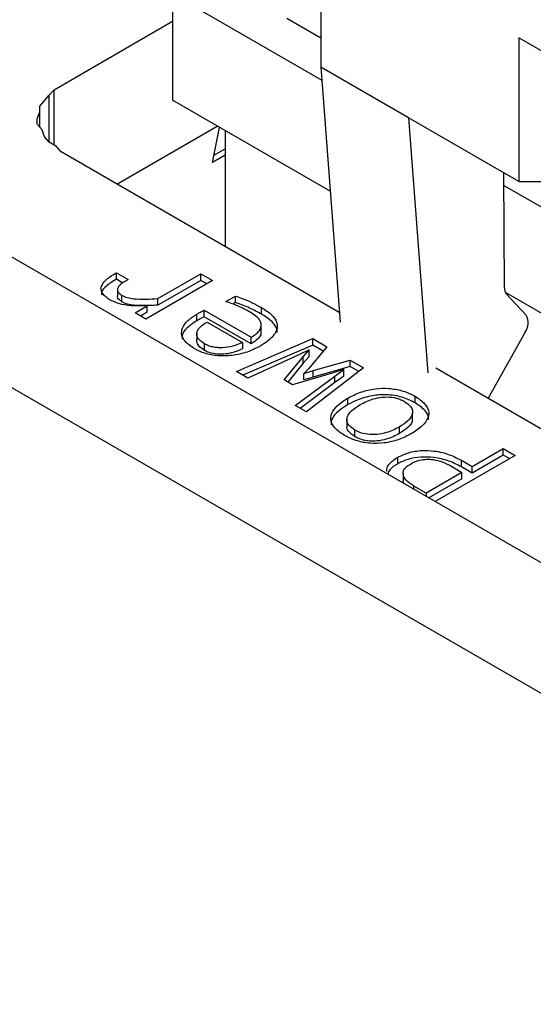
# Model space of a CAD drawing. Header units: millimetres. Extents: x 0 to 420, y 0 to 297.
# Tile 45 of 145: x 86.127 to 86.769, y 47.834 to 49.065. Entities that reach past the tile are written whole.
import ezdxf

# ---------------------------------------------------------------- set-up
doc = ezdxf.new("R2010")
doc.units = ezdxf.units.MM

msp = doc.modelspace()

# ---------------------------------------------------------------- linework, layer by layer
at = {"color": 7, "linetype": 'Continuous', "lineweight": 25}
for p, q in [((87.5935, 47.9156), (79.7057, 52.4691)), ((87.4521, 47.834), (79.5643, 52.3875)), ((86.5036, 49.1849), (86.5036, 49.0053)), ((86.3183, 49.0967), (86.5049, 48.989)), ((86.3183, 49.0967), (86.3183, 48.9639)), ((86.4612, 49.0665), (86.5036, 49.042)), ((86.17, 48.9771), (86.3183, 49.0627)), ((86.8572, 48.9808), (86.7511, 49.042)), ((86.7511, 49.042), (86.7511, 48.8624)), ((86.6133, 48.942), (86.5036, 49.0053)), ((86.5036, 49.0053), (86.5277, 48.6864)), ((86.1521, 48.9564), (86.1641, 48.9702)), ((86.1641, 48.9702), (86.17, 48.9771)), ((86.17, 48.908), (86.17, 48.9771)), ((86.1521, 48.9494), (86.1521, 48.9564)), ((86.5153, 48.8501), (86.3183, 48.9639)), ((86.1491, 48.9408), (86.1521, 48.9494)), ((86.1521, 48.9304), (86.1521, 48.9494)), ((86.7511, 48.8624), (86.6133, 48.942)), ((86.6133, 48.942), (86.6373, 48.6231)), ((86.1491, 48.9339), (86.1491, 48.9408)), ((86.1551, 48.927), (86.1491, 48.9339)), ((86.2486, 48.8591), (86.3742, 48.9316)), ((86.3681, 48.8859), (86.3771, 48.9299)), ((86.1581, 48.9183), (86.1551, 48.927)), ((86.1641, 48.9114), (86.1581, 48.9183)), ((86.384, 48.9259), (86.384, 48.781)), ((86.173, 48.9062), (86.1641, 48.9114)), ((86.179, 48.8993), (86.173, 48.9062)), ((86.5267, 48.6986), (86.179, 48.8993)), ((86.384, 48.8951), (86.3681, 48.8859)), ((86.37, 48.8952), (86.384, 48.9032)), ((86.7334, 48.7294), (86.7326, 48.8731)), ((86.7327, 48.8575), (87.3499, 48.5012)), ((86.7511, 48.8624), (86.8148, 48.8624)), ((86.248, 48.7483), (86.2626, 48.7398)), ((86.248, 48.7401), (86.248, 48.7483)), ((86.3, 48.716), (86.3536, 48.7469)), ((86.3536, 48.7469), (86.3682, 48.7385)), ((86.3536, 48.7388), (86.3536, 48.7469)), ((86.2561, 48.7354), (86.248, 48.7401)), ((86.3682, 48.7385), (86.2847, 48.6903)), ((86.3536, 48.7388), (86.3, 48.7078)), ((86.3611, 48.7344), (86.3536, 48.7388)), ((86.2495, 48.7277), (86.2495, 48.7195)), ((87.3603, 48.3623), (86.7347, 48.7235)), ((86.736, 48.7217), (86.7604, 48.6952)), ((86.255, 48.7119), (86.255, 48.72)), ((86.3, 48.7078), (86.3, 48.716)), ((86.385, 48.7123), (86.3969, 48.7192)), ((86.3969, 48.711), (86.3937, 48.7092)), ((86.3969, 48.711), (86.3969, 48.7192)), ((86.2715, 48.698), (86.2865, 48.7071)), ((86.2847, 48.6903), (86.2715, 48.698)), ((86.2865, 48.6989), (86.2783, 48.694)), ((86.2865, 48.6989), (86.2865, 48.7071)), ((86.3486, 48.6883), (86.3486, 48.6965)), ((86.3579, 48.7015), (86.4167, 48.6676)), ((86.3579, 48.6934), (86.3579, 48.7015)), ((86.4295, 48.6966), (86.4295, 48.7048)), ((86.4167, 48.6595), (86.3579, 48.6934)), ((86.3616, 48.6866), (86.4056, 48.6612)), ((86.3486, 48.6722), (86.3486, 48.664)), ((86.4291, 48.6746), (86.4291, 48.6827)), ((86.7591, 48.6739), (86.7147, 48.5944)), ((86.3582, 48.6513), (86.3582, 48.6594)), ((86.3982, 48.6248), (86.4938, 48.666)), ((86.4056, 48.6612), (86.4056, 48.6531)), ((86.4167, 48.6595), (86.4167, 48.6676)), ((86.4938, 48.666), (86.5113, 48.6558)), ((86.4938, 48.6578), (86.4938, 48.666)), ((86.4938, 48.6578), (86.4063, 48.6201)), ((86.489, 48.6518), (86.4762, 48.6458)), ((86.4818, 48.6433), (86.489, 48.6518)), ((86.5113, 48.6558), (86.4885, 48.6287)), ((86.489, 48.6437), (86.489, 48.6518)), ((86.5067, 48.6503), (86.4938, 48.6578)), ((86.4762, 48.6458), (86.4125, 48.6165)), ((86.4578, 48.6143), (86.4818, 48.6433)), ((86.4818, 48.6351), (86.4624, 48.6117)), ((86.489, 48.6437), (86.4818, 48.6351)), ((86.4818, 48.6351), (86.4818, 48.6433)), ((86.4941, 48.626), (86.5402, 48.6392)), ((86.5402, 48.6392), (86.5572, 48.6294)), ((86.5402, 48.631), (86.5402, 48.6392)), ((86.4125, 48.6165), (86.3982, 48.6248)), ((86.518, 48.623), (86.4682, 48.6083)), ((86.4885, 48.6287), (86.4823, 48.6224)), ((86.4823, 48.6224), (86.4941, 48.626)), ((86.4823, 48.6143), (86.4823, 48.6224)), ((86.5572, 48.6294), (86.4857, 48.5743)), ((86.5402, 48.631), (86.4941, 48.6178)), ((86.4941, 48.6178), (86.4941, 48.626)), ((86.5325, 48.6273), (86.518, 48.623)), ((86.5214, 48.6191), (86.5325, 48.6273)), ((86.5325, 48.6192), (86.5325, 48.6273)), ((86.5512, 48.6247), (86.5402, 48.631)), ((87.3717, 48.2108), (86.6474, 48.6289)), ((86.4682, 48.6083), (86.4578, 48.6143)), ((86.4716, 48.5824), (86.5214, 48.6191)), ((86.5214, 48.611), (86.4778, 48.5788)), ((86.4941, 48.6178), (86.4823, 48.6143)), ((86.5325, 48.6192), (86.5214, 48.611)), ((86.5214, 48.611), (86.5214, 48.6191)), ((86.5375, 48.5835), (86.5375, 48.5917)), ((86.6215, 48.5858), (86.6215, 48.5939)), ((86.7147, 48.5944), (86.7127, 48.5912)), ((86.4857, 48.5743), (86.4716, 48.5824)), ((86.6185, 48.5656), (86.6185, 48.5737)), ((86.5363, 48.5652), (86.5363, 48.557)), ((86.5464, 48.5434), (86.5464, 48.5516)), ((86.6017, 48.5554), (86.6017, 48.5473)), ((86.6928, 48.5061), (86.7318, 48.5286)), ((86.7318, 48.5286), (86.7466, 48.52)), ((86.7318, 48.5204), (86.7318, 48.5286)), ((86.5998, 48.5096), (86.5998, 48.5177)), ((86.7466, 48.52), (86.6465, 48.4623)), ((86.6794, 48.5139), (86.6928, 48.5061)), ((86.6794, 48.5057), (86.6794, 48.5139)), ((86.7318, 48.5204), (86.6928, 48.4979)), ((86.7395, 48.516), (86.7318, 48.5204)), ((86.6801, 48.4988), (86.6353, 48.4729)), ((86.6663, 48.5068), (86.6801, 48.4988)), ((86.6928, 48.4979), (86.6794, 48.5057)), ((86.6801, 48.4906), (86.6801, 48.4988)), ((86.6928, 48.4979), (86.6928, 48.5061)), ((86.6065, 48.497), (86.6065, 48.4888)), ((86.6801, 48.4906), (86.6388, 48.4668)), ((86.6353, 48.4729), (86.6201, 48.4817)), ((86.6353, 48.4729), (86.6353, 48.4687))]:
    msp.add_line(p, q, dxfattribs=at)
at = {"color": 1, "linetype": 'Continuous', "lineweight": 25}
for p, q in [((86.1641, 48.9114), (86.1641, 48.9702)), ((86.6201, 48.4775), (86.6201, 48.4817))]:
    msp.add_line(p, q, dxfattribs=at)
at = {"color": 7, "linetype": 'Continuous', "lineweight": 25}
for centre, radius, start, end in [((86.7448, 48.7289), 0.0114, 177.1008, 219.1313), ((86.7432, 48.6856), 0.0197, 323.5104, 29.2555)]:
    msp.add_arc(centre, radius, start, end, dxfattribs=at)
for points, knots in [([(86.2404, 48.7141), (86.237, 48.7164), (86.2314, 48.7202), (86.2285, 48.727), (86.2297, 48.7336), (86.236, 48.7411), (86.2436, 48.7456), (86.248, 48.7483)], [0, 0, 0, 0, 0.226452, 0.374477, 0.522483, 0.721767, 1, 1, 1, 1]), ([(86.248, 48.7401), (86.2433, 48.7373), (86.2359, 48.7328), (86.2297, 48.7258), (86.2295, 48.722), (86.2294, 48.7207)], [0, 0, 0, 0, 0.511345, 0.827535, 1, 1, 1, 1]), ([(86.2626, 48.7398), (86.2592, 48.7378), (86.2542, 48.7349), (86.2499, 48.7301), (86.2491, 48.7264), (86.2509, 48.7228), (86.2536, 48.721), (86.255, 48.72)], [0, 0, 0, 0, 0.365559, 0.529043, 0.69446, 0.83731, 1, 1, 1, 1]), ([(86.2865, 48.7071), (86.2798, 48.7069), (86.2677, 48.7065), (86.2514, 48.7089), (86.2438, 48.7125), (86.2404, 48.7141)], [0, 0, 0, 0, 0.409093, 0.73425, 1, 1, 1, 1]), ([(86.255, 48.7119), (86.2535, 48.7129), (86.2508, 48.7148), (86.2493, 48.7176), (86.2496, 48.719), (86.2497, 48.7195)], [0, 0, 0, 0, 0.486311, 0.838245, 1, 1, 1, 1]), ([(86.255, 48.72), (86.2571, 48.719), (86.2614, 48.717), (86.2717, 48.7154), (86.2847, 48.7151), (86.2949, 48.7157), (86.3, 48.716)], [0, 0, 0, 0, 0.172516, 0.350226, 0.670642, 1, 1, 1, 1]), ([(86.3, 48.7078), (86.2933, 48.7075), (86.282, 48.7069), (86.2677, 48.7076), (86.2593, 48.7097), (86.2561, 48.7113), (86.255, 48.7119)], [0, 0, 0, 0, 0.426879, 0.725017, 0.908626, 1, 1, 1, 1]), ([(86.4153, 48.699), (86.4104, 48.7016), (86.4032, 48.7054), (86.3928, 48.7097), (86.3876, 48.7115), (86.385, 48.7123)], [0, 0, 0, 0, 0.525335, 0.762121, 1, 1, 1, 1]), ([(86.3969, 48.7192), (86.3998, 48.7182), (86.4071, 48.7157), (86.4182, 48.711), (86.4257, 48.7068), (86.4295, 48.7048)], [0, 0, 0, 0, 0.242738, 0.619526, 1, 1, 1, 1]), ([(86.4295, 48.6966), (86.4246, 48.6992), (86.4172, 48.7032), (86.406, 48.7079), (86.3999, 48.71), (86.3969, 48.711)], [0, 0, 0, 0, 0.486096, 0.742472, 1, 1, 1, 1]), ([(86.346, 48.6531), (86.3415, 48.6561), (86.3338, 48.6613), (86.329, 48.6707), (86.33, 48.6799), (86.3368, 48.6889), (86.3446, 48.694), (86.3486, 48.6965)], [0, 0, 0, 0, 0.238385, 0.411662, 0.585477, 0.792502, 1, 1, 1, 1]), ([(86.3486, 48.6965), (86.3498, 48.6972), (86.3519, 48.6984), (86.355, 48.7), (86.357, 48.701), (86.3579, 48.7015)], [0, 0, 0, 0, 0.390088, 0.695016, 1, 1, 1, 1]), ([(86.4167, 48.6676), (86.4206, 48.6703), (86.4268, 48.6744), (86.4297, 48.6818), (86.4283, 48.6882), (86.4231, 48.6941), (86.4178, 48.6975), (86.4153, 48.699)], [0, 0, 0, 0, 0.286632, 0.452297, 0.61819, 0.822983, 1, 1, 1, 1]), ([(86.4295, 48.7048), (86.4341, 48.7019), (86.4424, 48.6966), (86.4491, 48.6873), (86.4498, 48.6784), (86.4446, 48.6686), (86.4358, 48.6614), (86.4288, 48.6572), (86.4273, 48.6563)], [0, 0, 0, 0, 0.209881, 0.385665, 0.534095, 0.682101, 0.932677, 1, 1, 1, 1]), ([(86.4488, 48.6736), (86.449, 48.6744), (86.4496, 48.678), (86.4448, 48.6855), (86.437, 48.6921), (86.4308, 48.6958), (86.4295, 48.6966)], [0, 0, 0, 0, 0.097136, 0.411878, 0.879174, 1, 1, 1, 1]), ([(86.3486, 48.6883), (86.3442, 48.6854), (86.336, 48.68), (86.3298, 48.6717), (86.3301, 48.6668), (86.3301, 48.6653)], [0, 0, 0, 0, 0.445481, 0.819368, 1, 1, 1, 1]), ([(86.3582, 48.6594), (86.3566, 48.6605), (86.3535, 48.6624), (86.3502, 48.6659), (86.3485, 48.6694), (86.3485, 48.6731), (86.3498, 48.6768), (86.3534, 48.6817), (86.3583, 48.6846), (86.3616, 48.6866)], [0, 0, 0, 0, 0.1349082, 0.2577158, 0.3743376, 0.4916279, 0.6113117, 0.7329783, 1, 1, 1, 1]), ([(86.3579, 48.6934), (86.3567, 48.6927), (86.3545, 48.6916), (86.3514, 48.6899), (86.3495, 48.6889), (86.3486, 48.6883)], [0, 0, 0, 0, 0.390063, 0.694933, 1, 1, 1, 1]), ([(86.4287, 48.6746), (86.4287, 48.6733), (86.4289, 48.6702), (86.4247, 48.6648), (86.4196, 48.6614), (86.4167, 48.6595)], [0, 0, 0, 0, 0.215524, 0.552803, 1, 1, 1, 1]), ([(86.3582, 48.6513), (86.356, 48.6527), (86.3517, 48.6555), (86.3486, 48.6608), (86.3481, 48.6649), (86.3495, 48.667), (86.3497, 48.6675)], [0, 0, 0, 0, 0.326748, 0.623224, 0.920252, 1, 1, 1, 1]), ([(86.4056, 48.6612), (86.4016, 48.6595), (86.3942, 48.6563), (86.3829, 48.6545), (86.3744, 48.6546), (86.3684, 48.6554), (86.3629, 48.657), (86.3598, 48.6586), (86.3582, 48.6594)], [0, 0, 0, 0, 0.281586, 0.529665, 0.649647, 0.764154, 0.879012, 1, 1, 1, 1]), ([(86.4273, 48.6563), (86.4222, 48.6538), (86.412, 48.6486), (86.3936, 48.6445), (86.3751, 48.644), (86.3584, 48.6469), (86.35, 48.6511), (86.346, 48.6531)], [0, 0, 0, 0, 0.221613, 0.44417, 0.635032, 0.826181, 1, 1, 1, 1]), ([(86.4056, 48.6531), (86.4006, 48.651), (86.3927, 48.6477), (86.3796, 48.646), (86.3691, 48.6469), (86.3621, 48.6492), (86.359, 48.6508), (86.3582, 48.6513)], [0, 0, 0, 0, 0.347856, 0.551009, 0.755764, 0.937811, 1, 1, 1, 1]), ([(86.5375, 48.5917), (86.5426, 48.5943), (86.5527, 48.5994), (86.5708, 48.6038), (86.589, 48.6042), (86.6056, 48.6013), (86.6159, 48.5971), (86.6208, 48.5943), (86.6215, 48.5939)], [0, 0, 0, 0, 0.213089, 0.427388, 0.605307, 0.783111, 0.96716, 1, 1, 1, 1]), ([(86.5333, 48.545), (86.5288, 48.548), (86.5209, 48.5532), (86.5155, 48.5629), (86.5163, 48.5727), (86.5237, 48.5828), (86.5328, 48.5886), (86.5375, 48.5917)], [0, 0, 0, 0, 0.220561, 0.390691, 0.561395, 0.766759, 1, 1, 1, 1]), ([(86.6215, 48.5858), (86.6163, 48.5883), (86.606, 48.5935), (86.5865, 48.5964), (86.5667, 48.595), (86.5503, 48.5902), (86.5413, 48.5855), (86.5375, 48.5835)], [0, 0, 0, 0, 0.2142938, 0.4302987, 0.6135821, 0.8399, 1, 1, 1, 1]), ([(86.553, 48.5835), (86.5581, 48.5861), (86.5662, 48.5903), (86.5804, 48.5932), (86.5923, 48.5931), (86.6019, 48.5908), (86.6064, 48.5884), (86.6084, 48.5874)], [0, 0, 0, 0, 0.322477, 0.513577, 0.706165, 0.876082, 1, 1, 1, 1]), ([(86.6084, 48.5874), (86.6112, 48.5854), (86.6161, 48.5821), (86.6189, 48.576), (86.618, 48.5696), (86.6125, 48.5623), (86.6056, 48.5579), (86.6017, 48.5554)], [0, 0, 0, 0, 0.204986, 0.357364, 0.509634, 0.727069, 1, 1, 1, 1]), ([(86.6215, 48.5939), (86.626, 48.591), (86.6338, 48.5857), (86.6392, 48.5761), (86.6384, 48.5663), (86.631, 48.5561), (86.6219, 48.5503), (86.617, 48.5472)], [0, 0, 0, 0, 0.219993, 0.388358, 0.557241, 0.762919, 1, 1, 1, 1]), ([(86.6381, 48.5645), (86.6383, 48.5655), (86.6389, 48.5693), (86.634, 48.5772), (86.6261, 48.5826), (86.6215, 48.5858)], [0, 0, 0, 0, 0.120336, 0.480645, 1, 1, 1, 1]), ([(86.5375, 48.5835), (86.5331, 48.5806), (86.5241, 48.5749), (86.5166, 48.5658), (86.5166, 48.5601), (86.5166, 48.5582)], [0, 0, 0, 0, 0.402763, 0.808732, 1, 1, 1, 1]), ([(86.5464, 48.5516), (86.5436, 48.5535), (86.5387, 48.5568), (86.5358, 48.5629), (86.5367, 48.5693), (86.5422, 48.5767), (86.5491, 48.5811), (86.553, 48.5835)], [0, 0, 0, 0, 0.202905, 0.355938, 0.508974, 0.726044, 1, 1, 1, 1]), ([(86.6181, 48.5656), (86.6181, 48.5645), (86.6179, 48.5607), (86.6124, 48.5541), (86.6055, 48.5497), (86.6017, 48.5473)], [0, 0, 0, 0, 0.157536, 0.531097, 1, 1, 1, 1]), ([(86.5464, 48.5434), (86.5437, 48.5453), (86.5389, 48.5486), (86.536, 48.5537), (86.5365, 48.5563), (86.5367, 48.557)], [0, 0, 0, 0, 0.485665, 0.85196, 1, 1, 1, 1]), ([(86.6017, 48.5554), (86.5966, 48.5528), (86.5885, 48.5487), (86.5743, 48.5458), (86.5625, 48.5459), (86.5529, 48.5482), (86.5483, 48.5506), (86.5464, 48.5516)], [0, 0, 0, 0, 0.322477, 0.513577, 0.706165, 0.876082, 1, 1, 1, 1]), ([(86.617, 48.5472), (86.612, 48.5446), (86.6019, 48.5394), (86.5837, 48.5351), (86.5654, 48.5347), (86.5488, 48.5377), (86.5387, 48.542), (86.5339, 48.5447), (86.5333, 48.545)], [0, 0, 0, 0, 0.213706, 0.428701, 0.607929, 0.787072, 0.971734, 1, 1, 1, 1]), ([(86.6017, 48.5473), (86.5966, 48.5446), (86.5885, 48.5405), (86.5743, 48.5376), (86.5625, 48.5377), (86.5529, 48.54), (86.5483, 48.5424), (86.5464, 48.5434)], [0, 0, 0, 0, 0.322477, 0.513577, 0.706165, 0.876082, 1, 1, 1, 1]), ([(86.5998, 48.5177), (86.6042, 48.5198), (86.613, 48.524), (86.6294, 48.5266), (86.6472, 48.5258), (86.6647, 48.5216), (86.6746, 48.5164), (86.6794, 48.5139)], [0, 0, 0, 0, 0.189396, 0.379254, 0.553481, 0.783863, 1, 1, 1, 1]), ([(86.5863, 48.4999), (86.5862, 48.5009), (86.5857, 48.5045), (86.5898, 48.5111), (86.5963, 48.5154), (86.5998, 48.5177)], [0, 0, 0, 0, 0.141976, 0.5439321, 1, 1, 1, 1]), ([(86.6794, 48.5057), (86.6744, 48.5083), (86.6643, 48.5136), (86.6463, 48.5177), (86.6285, 48.5184), (86.6124, 48.5156), (86.604, 48.5116), (86.5998, 48.5096)], [0, 0, 0, 0, 0.2253, 0.452454, 0.635435, 0.818952, 1, 1, 1, 1]), ([(86.6158, 48.5092), (86.6194, 48.511), (86.6253, 48.514), (86.6357, 48.5155), (86.6456, 48.5149), (86.6563, 48.512), (86.6628, 48.5086), (86.6663, 48.5068)], [0, 0, 0, 0, 0.247929, 0.39684, 0.545865, 0.75459, 1, 1, 1, 1]), ([(86.5998, 48.5096), (86.596, 48.5072), (86.5899, 48.5034), (86.5879, 48.4984), (86.5871, 48.4966)], [0, 0, 0, 0, 0.6250924, 1, 1, 1, 1]), ([(86.6201, 48.4817), (86.6164, 48.4841), (86.6104, 48.488), (86.6063, 48.4948), (86.6064, 48.5006), (86.61, 48.5055), (86.6139, 48.508), (86.6158, 48.5092)], [0, 0, 0, 0, 0.306695, 0.494203, 0.683186, 0.844483, 1, 1, 1, 1]), ([(86.6082, 48.4844), (86.6076, 48.4851), (86.6065, 48.4866), (86.6068, 48.4881), (86.6069, 48.4888)], [0, 0, 0, 0, 0.53955, 1, 1, 1, 1])]:
    msp.add_open_spline(points, degree=3, knots=knots, dxfattribs=at)

doc.saveas('drawing.dxf')
